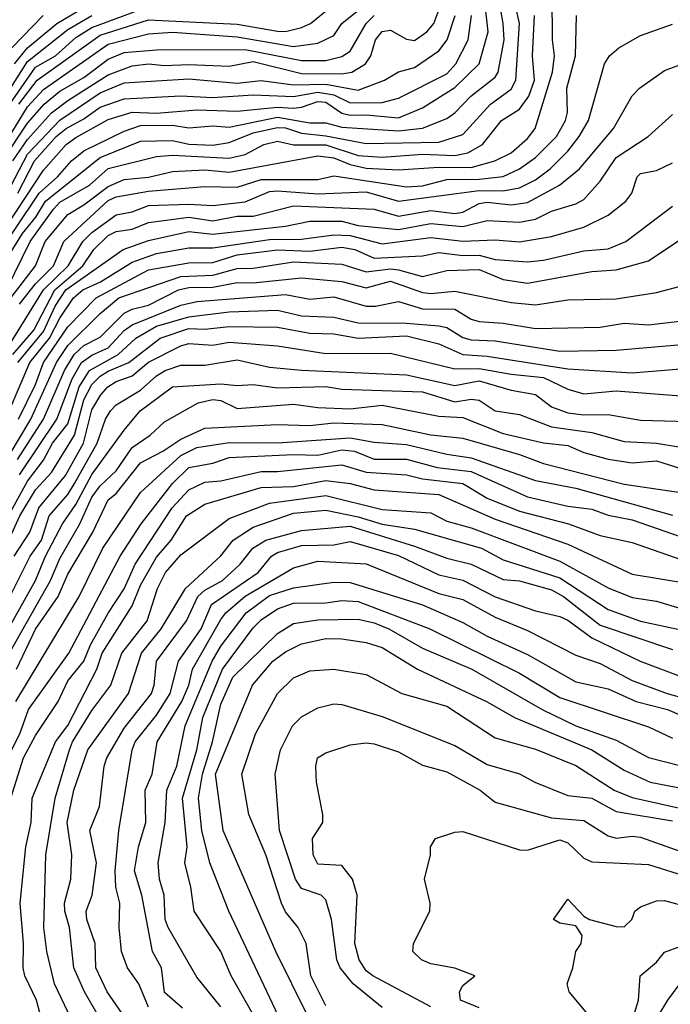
# Model space of a CAD drawing. Header units: metres. Extents: x -51132 to -49532, y -231222 to -229437.
# Tile 90 of 256: x -50653 to -50613, y -231029 to -230968. Entities that reach past the tile are written whole.
import ezdxf

# ---------------------------------------------------------------- set-up
doc = ezdxf.new("R2010")
doc.units = ezdxf.units.M
for name, color, linetype in [('CONTOUR_HALF', 8, 'Continuous'), ('CONTOUR_INDEX', 1, 'Continuous'), ('CONTOUR_INTER', 3, 'Continuous')]:
    doc.layers.add(name, color=color, linetype=linetype)

msp = doc.modelspace()

# ---------------------------------------------------------------- linework, layer by layer
at = {"layer": 'CONTOUR_HALF'}
for points, elevation in [([(-50654.881, -230983.259), (-50651.853, -230978.759), (-50650.717, -230977.759), (-50649.857, -230976.759), (-50649.08, -230976.147), (-50646.58, -230974.925), (-50645.58, -230974.577), (-50643.58, -230974.551), (-50642.58, -230974.709), (-50641.08, -230974.593), (-50640.08, -230974.671), (-50637.08, -230974.057), (-50635.08, -230974.399), (-50634.08, -230974.415), (-50633.08, -230974.668), (-50629.58, -230974.897), (-50628.08, -230974.741), (-50626.58, -230974.139), (-50626.08, -230973.788), (-50625.093, -230972.759), (-50623.58, -230971.576), (-50623.401, -230971.259), (-50623.03, -230969.259), (-50623.076, -230968.259), (-50623.53, -230965.759)], 33.5), ([(-50653.997, -230975.759), (-50652.58, -230973.412), (-50651.58, -230972.339), (-50647.58, -230969.524), (-50645.08, -230968.895), (-50643.58, -230968.796), (-50639.58, -230969.085), (-50636.08, -230969.668), (-50634.58, -230969.473), (-50633.58, -230968.997), (-50633.08, -230968.255), (-50631.08, -230966.62)], 30.5), ([(-50653.377, -230970.759), (-50652.58, -230969.765), (-50650.753, -230968.259), (-50648.58, -230966.967)], 28.5), ([(-50653.672, -230973.259), (-50652.08, -230970.95), (-50650.849, -230970.259), (-50649.58, -230969.129), (-50648.58, -230968.501), (-50645.58, -230967.378)], 29.5), ([(-50653.494, -230976.759), (-50652.58, -230975.447), (-50651.08, -230973.789), (-50650.08, -230973.024), (-50647.58, -230971.431), (-50646.08, -230970.881), (-50645.08, -230970.749), (-50644.08, -230970.861), (-50642.58, -230970.783), (-50640.08, -230970.902), (-50638.58, -230970.611), (-50635.58, -230971.34), (-50633.08, -230971.369), (-50632.475, -230971.259), (-50631.624, -230970.759), (-50631.298, -230970.259), (-50631.009, -230969.259), (-50630.58, -230968.758), (-50630.08, -230968.662), (-50629.08, -230969.213), (-50628.58, -230969.303), (-50627.828, -230968.759), (-50627.391, -230968.259), (-50627.015, -230967.259)], 31.5), ([(-50653.879, -230984.759), (-50652.414, -230981.759), (-50650.971, -230979.759), (-50650.58, -230979.327), (-50648.737, -230978.259), (-50647.58, -230977.232), (-50644.58, -230976.488), (-50643.58, -230976.41), (-50640.08, -230976.586), (-50639.08, -230976.374), (-50637.919, -230975.759), (-50637.08, -230975.546), (-50636.08, -230975.775), (-50634.08, -230975.765), (-50632.08, -230976.426), (-50630.58, -230976.528), (-50628.08, -230976.342), (-50626.08, -230976.423), (-50625.286, -230976.259), (-50624.367, -230975.759), (-50623.19, -230974.259), (-50622.08, -230973.562), (-50621.493, -230972.759), (-50621.146, -230971.759), (-50621.264, -230970.259), (-50621.152, -230967.759)], 34.5), ([(-50653.171, -230978.759), (-50652.151, -230976.759), (-50650.793, -230975.259), (-50650.173, -230974.759), (-50649.08, -230974.162), (-50648.08, -230973.429), (-50646.58, -230972.921), (-50643.08, -230972.724), (-50641.08, -230972.831), (-50638.58, -230972.676), (-50636.08, -230972.771), (-50634.58, -230972.507), (-50633.58, -230972.664), (-50632.58, -230973.159), (-50630.58, -230973.142), (-50629.58, -230972.886), (-50626.58, -230971.368), (-50626.028, -230970.759), (-50625.263, -230969.259), (-50625.059, -230967.759)], 32.5), ([(-50653.08, -230985.645), (-50652.08, -230984.387), (-50650.954, -230983.259), (-50650.323, -230981.759), (-50647.58, -230979.218), (-50647.08, -230979.002), (-50645.08, -230978.647), (-50641.58, -230978.344), (-50639.58, -230978.39), (-50638.08, -230977.925), (-50634.58, -230977.918), (-50633.58, -230977.697), (-50629.08, -230978.37), (-50628.08, -230978.303), (-50626.58, -230977.926), (-50624.58, -230977.905), (-50623.08, -230977.731), (-50622.08, -230977.255), (-50621.08, -230976.561), (-50619.772, -230975.259), (-50619.223, -230974.259), (-50619.088, -230973.759), (-50619.136, -230972.259), (-50618.592, -230970.259), (-50618.541, -230967.759)], 35.5), ([(-50653.477, -230988.759), (-50652.19, -230987.259), (-50650.875, -230984.759), (-50649.152, -230983.259), (-50648.467, -230982.259), (-50647.58, -230981.392), (-50647.08, -230981.136), (-50646.08, -230980.99), (-50645.08, -230980.584), (-50642.58, -230980.257), (-50641.08, -230980.484), (-50639.58, -230980.184), (-50638.58, -230980.18), (-50636.08, -230979.556), (-50631.08, -230979.757), (-50629.58, -230980.2), (-50627.58, -230979.842), (-50626.08, -230980.032), (-50625.58, -230979.94), (-50624.58, -230979.406), (-50624.08, -230979.324), (-50622.58, -230979.484), (-50621.58, -230979.352), (-50619.599, -230978.259), (-50618.358, -230977.259), (-50616.236, -230974.759), (-50615.08, -230972.724), (-50614.627, -230972.259), (-50613.08, -230971.167), (-50611.08, -230970.415)], 36.5), ([(-50654.38, -230993.759), (-50652.433, -230989.259), (-50651.218, -230987.759), (-50650.58, -230986.516), (-50649.731, -230985.259), (-50649.139, -230984.759), (-50648.046, -230984.259), (-50646.08, -230983.046), (-50644.58, -230982.493), (-50642.58, -230982.156), (-50641.08, -230982.157), (-50637.58, -230981.629), (-50635.58, -230981.611), (-50633.58, -230981.347), (-50632.58, -230981.396), (-50630.58, -230981.906), (-50627.58, -230981.517), (-50625.58, -230981.739), (-50623.58, -230981.648), (-50622.08, -230981.789), (-50620.08, -230981.448), (-50618.08, -230980.871), (-50616.58, -230980.127), (-50615.49, -230979.259), (-50615.113, -230978.759), (-50614.783, -230977.759), (-50614.58, -230977.554), (-50613.58, -230977.367), (-50612.58, -230976.877)], 37.5), ([(-50655.08, -230997.272), (-50652.36, -230992.759), (-50650.781, -230989.259), (-50650.08, -230988.201), (-50648.08, -230986.229), (-50646.922, -230985.259), (-50643.08, -230983.928), (-50641.08, -230983.845), (-50639.58, -230983.423), (-50638.58, -230983.402), (-50636.08, -230983.009), (-50633.08, -230983.157), (-50631.58, -230983.635), (-50630.08, -230983.452), (-50629.58, -230983.506), (-50628.08, -230983.932), (-50626.58, -230983.565), (-50624.58, -230983.487), (-50623.08, -230984.115), (-50621.58, -230984.347), (-50617.58, -230983.614), (-50616.08, -230983.515), (-50614.08, -230982.948), (-50612.08, -230981.624)], 38.5), ([(-50653.08, -230996.224), (-50650.767, -230992.759), (-50649.814, -230990.259), (-50649.233, -230989.259), (-50648.58, -230988.801), (-50647.58, -230988.349), (-50646.58, -230987.281), (-50646.08, -230986.927), (-50643.08, -230985.697), (-50642.08, -230985.476), (-50636.58, -230985.035), (-50635.08, -230985.33), (-50633.58, -230985.189), (-50631.58, -230985.757), (-50631.007, -230985.759), (-50629.58, -230985.476), (-50628.08, -230985.922), (-50626.08, -230985.961), (-50625.08, -230986.567), (-50624.58, -230986.723), (-50623.08, -230986.817), (-50621.08, -230987.146), (-50617.08, -230987.059), (-50615.58, -230986.829), (-50614.08, -230986.916), (-50611.08, -230986.573)], 39.5), ([(-50655.08, -231003.169), (-50653.044, -230998.759), (-50652.08, -230997.137), (-50651.08, -230996.068), (-50649.654, -230993.759), (-50649.08, -230991.574), (-50648.58, -230990.621), (-50648.08, -230990.106), (-50647.58, -230989.803), (-50646.294, -230989.259), (-50644.342, -230987.759), (-50642.58, -230987.152), (-50641.58, -230987.199), (-50640.08, -230987.02), (-50637.08, -230987.071), (-50635.08, -230987.444), (-50633.58, -230987.476), (-50632.08, -230987.749), (-50629.08, -230987.602), (-50627.08, -230988.107), (-50625.58, -230988.758), (-50624.08, -230988.874), (-50619.08, -230989.639), (-50615.08, -230989.892), (-50610.58, -230989.521)], 40.5), ([(-50654.434, -231005.259), (-50652.405, -231001.259), (-50651.701, -231000.259), (-50651.226, -230998.759), (-50650.08, -230997.426), (-50649.667, -230996.759), (-50648.261, -230994.259), (-50647.734, -230992.759), (-50647.424, -230992.259), (-50647.08, -230991.878), (-50645.58, -230990.977), (-50644.58, -230990.073), (-50644.043, -230989.759), (-50643.08, -230989.421), (-50641.58, -230989.415), (-50639.58, -230989.096), (-50637.58, -230989.551), (-50635.58, -230989.741), (-50629.08, -230990.019), (-50626.08, -230990.684), (-50624.58, -230990.39), (-50622.58, -230990.967), (-50621.08, -230991.231), (-50620.08, -230992.008), (-50619.08, -230992.377), (-50618.08, -230992.507), (-50616.58, -230992.483), (-50614.58, -230992.825), (-50610.08, -230992.959)], 41.5), ([(-50654.08, -231007.945), (-50651.159, -231002.759), (-50650.58, -231001.393), (-50649.328, -230999.259), (-50648.58, -230997.602), (-50648.08, -230996.89), (-50647.08, -230995.968), (-50646.08, -230994.519), (-50644.974, -230993.759), (-50644.08, -230992.926), (-50641.99, -230991.759), (-50641.08, -230991.539), (-50640.58, -230991.619), (-50639.58, -230992.111), (-50636.08, -230991.829), (-50634.58, -230992.04), (-50632.58, -230992.121), (-50630.58, -230991.893), (-50627.08, -230992.581), (-50625.58, -230992.674), (-50623.08, -230993.662), (-50620.58, -230994.229), (-50619.08, -230994.406), (-50618.08, -230994.84), (-50616.58, -230995.245), (-50615.08, -230995.476), (-50613.58, -230995.345), (-50612.08, -230995.823)], 42.5), ([(-50653.292, -231010.259), (-50649.378, -231003.759), (-50647.904, -231000.759), (-50645.58, -230997.301), (-50643.08, -230995.026), (-50642.08, -230994.529), (-50640.08, -230994.203), (-50637.08, -230994.243), (-50632.58, -230993.929), (-50631.08, -230994.194), (-50629.08, -230994.328), (-50626.58, -230994.937), (-50625.08, -230995.16), (-50621.08, -230996.571), (-50618.58, -230997.039), (-50612.58, -230998.708)], 43.5), ([(-50653.611, -231016.259), (-50652.829, -231013.759), (-50652.08, -231012.372), (-50650.669, -231010.259), (-50650.08, -231008.986), (-50649.088, -231007.759), (-50648.67, -231006.759), (-50647.58, -231004.792), (-50646.58, -231003.277), (-50645.901, -231001.759), (-50643.611, -230998.259), (-50642.58, -230997.139), (-50641.58, -230996.677), (-50640.58, -230996.591), (-50638.08, -230996.02), (-50637.08, -230996.014), (-50633.08, -230995.592), (-50631.58, -230996.059), (-50629.08, -230996.207), (-50628.08, -230996.46), (-50625.58, -230996.758), (-50624.08, -230997.666), (-50622.08, -230998.471), (-50619.045, -230999.259), (-50617.08, -230999.968), (-50615.08, -231000.413), (-50612.08, -231001.467)], 44.5), ([(-50649.486, -231030.759), (-50650.894, -231027.759), (-50651.371, -231025.759), (-50651.557, -231024.259), (-50651.436, -231019.759), (-50650.865, -231016.259), (-50649.968, -231013.259), (-50649.786, -231012.759), (-50648.58, -231010.81), (-50647.414, -231009.259), (-50646.724, -231007.259), (-50645.167, -231005.259), (-50644.508, -231003.259), (-50644.022, -231002.259), (-50643.08, -231001.17), (-50640.08, -230998.914), (-50637.58, -230997.974), (-50634.08, -230997.504), (-50630.58, -230998.369), (-50627.58, -230998.58), (-50626.58, -230999.079), (-50625.08, -230999.491), (-50619.58, -231001.565), (-50616.58, -231003.225), (-50615.08, -231003.823), (-50613.58, -231004.042), (-50612.08, -231004.492)], 45.5), ([(-50645.542, -231031.259), (-50647.635, -231028.259), (-50648.331, -231026.759), (-50648.372, -231025.259), (-50648.906, -231023.759), (-50648.94, -231023.259), (-50648.562, -231022.259), (-50648.298, -231020.259), (-50648.717, -231018.259), (-50648.105, -231016.759), (-50647.83, -231014.259), (-50647.657, -231013.759), (-50646.58, -231011.92), (-50644.889, -231009.759), (-50644.715, -231009.259), (-50644.578, -231007.759), (-50642.724, -231005.259), (-50642.007, -231003.759), (-50641.58, -231003.358), (-50640.495, -231002.759), (-50639.398, -231001.759), (-50638.611, -231000.759), (-50637.793, -231000.259), (-50635.58, -230999.666), (-50632.58, -230999.407), (-50628.58, -231000.632), (-50626.58, -231001.374), (-50625.08, -231001.753), (-50623.08, -231002.705), (-50622.08, -231002.794), (-50620.08, -231003.337), (-50619.352, -231003.759), (-50617.08, -231005.536), (-50612.58, -231007.039)], 46.5), ([(-50642.964, -231029.259), (-50644.08, -231028.288), (-50644.263, -231026.759), (-50644.83, -231025.759), (-50645.495, -231022.259), (-50645.934, -231020.759), (-50645.703, -231019.259), (-50645.24, -231017.759), (-50645.29, -231015.759), (-50644.853, -231014.759), (-50644.545, -231012.759), (-50643.003, -231010.259), (-50642.567, -231009.259), (-50642.351, -231008.259), (-50640.58, -231005.172), (-50640.28, -231004.759), (-50639.08, -231003.725), (-50636.08, -231001.985), (-50634.58, -231001.557), (-50631.58, -231001.732), (-50627.08, -231003.576), (-50625.58, -231003.94), (-50623.58, -231005.035), (-50621.58, -231005.86), (-50618.58, -231007.387), (-50617.08, -231007.903), (-50615.08, -231008.968), (-50612.916, -231009.759), (-50610.08, -231010.549)], 47.5), ([(-50636.58, -231033.196), (-50639.95, -231027.259), (-50640.592, -231025.759), (-50642.238, -231023.259), (-50642.449, -231021.759), (-50642.825, -231020.259), (-50642.679, -231019.259), (-50642.962, -231016.259), (-50642.082, -231013.259), (-50641.715, -231011.259), (-50640.477, -231008.259), (-50638.58, -231005.704), (-50638.08, -231005.194), (-50637.08, -231004.51), (-50636.08, -231004.176), (-50634.08, -231004.147), (-50633.08, -231004.001), (-50632.08, -231004.058), (-50627.636, -231005.759), (-50622.08, -231008.498), (-50619.58, -231010.014), (-50614.08, -231011.84), (-50612.58, -231012.528)], 48.5), ([(-50635.202, -231029.759), (-50637.181, -231025.759), (-50640.449, -231018.259), (-50640.921, -231014.759), (-50638.635, -231009.259), (-50637.36, -231007.759), (-50636.58, -231007.176), (-50635.58, -231006.694), (-50634.08, -231006.367), (-50633.08, -231006.373), (-50631.58, -231006.611), (-50630.58, -231006.907), (-50628.406, -231008.259), (-50624.08, -231010.274), (-50622.377, -231011.259), (-50617.579, -231013.259), (-50615.58, -231014.509), (-50613.981, -231015.259), (-50609.58, -231016.103)], 49.5), ([(-50630.58, -231029.228), (-50632.395, -231027.759), (-50633.2, -231026.759), (-50633.407, -231026.259), (-50633.734, -231023.759), (-50634.08, -231022.555), (-50634.362, -231022.259), (-50635.58, -231021.852), (-50635.951, -231021.259), (-50636.953, -231018.259), (-50637.226, -231014.759), (-50636.881, -231013.259), (-50636.141, -231011.759), (-50635.58, -231011.212), (-50634.58, -231010.659), (-50633.58, -231010.396), (-50633.08, -231010.444), (-50630.58, -231011.181), (-50626.08, -231012.992), (-50624.08, -231014.167), (-50622.08, -231014.744), (-50621.131, -231015.259), (-50619.08, -231016.088), (-50617.58, -231016.256), (-50616.08, -231017.067), (-50612.58, -231017.646)], 50.5), ([(-50624.58, -231029.235), (-50625.722, -231028.759), (-50625.795, -231028.259), (-50625.58, -231027.864), (-50624.843, -231027.259), (-50626.08, -231026.773), (-50627.58, -231026.52), (-50628.159, -231026.259), (-50628.682, -231025.759), (-50628.637, -231025.259), (-50627.635, -231023.259), (-50627.608, -231022.759), (-50627.963, -231021.259), (-50627.597, -231019.759), (-50627.589, -231019.259), (-50627.276, -231018.759), (-50626.08, -231018.357), (-50625.58, -231018.317), (-50622.08, -231019.447), (-50621.58, -231019.482), (-50619.58, -231018.822), (-50619.08, -231019.01), (-50618.08, -231019.958), (-50617.58, -231020.195), (-50614.08, -231020.355), (-50611.58, -231021.143)], 51.5), ([(-50615.156, -231030.259), (-50614.706, -231028.759), (-50614.585, -231027.259), (-50613.58, -231026.416), (-50613.08, -231025.782), (-50612.08, -231025.424)], 52.5)]:
    msp.add_lwpolyline(points, dxfattribs=dict(at, elevation=elevation))
at = {"layer": 'CONTOUR_INDEX'}
for points, elevation in [([(-50653.58, -230985.219), (-50652.086, -230983.259), (-50651.482, -230981.759), (-50650.08, -230980.086), (-50649.08, -230979.494), (-50647.58, -230978.358), (-50646.58, -230977.908), (-50645.08, -230977.775), (-50643.58, -230977.413), (-50641.58, -230977.328), (-50640.08, -230977.454), (-50634.58, -230976.453), (-50633.58, -230976.581), (-50632.58, -230976.991), (-50631.58, -230977.213), (-50629.58, -230977.327), (-50627.08, -230977.146), (-50625.08, -230977.184), (-50623.596, -230976.759), (-50622.593, -230976.259), (-50621.58, -230975.383), (-50621.101, -230974.759), (-50620.023, -230971.259), (-50619.901, -230970.259), (-50620.03, -230969.259), (-50620.077, -230963.759)], 35), ([(-50653.11, -230973.259), (-50651.967, -230971.759), (-50648.08, -230968.981), (-50645.08, -230968.015), (-50639.58, -230968.284), (-50637.08, -230968.734), (-50636.58, -230968.738), (-50635.58, -230968.493), (-50635.037, -230968.259), (-50633.81, -230967.259)], 30), ([(-50653.764, -230998.759), (-50652.58, -230996.61), (-50651.58, -230995.299), (-50651.025, -230994.259), (-50650.08, -230993.062), (-50649.374, -230990.759), (-50648.732, -230989.759), (-50646.957, -230988.759), (-50645.861, -230987.759), (-50644.58, -230987.01), (-50642.58, -230986.427), (-50640.08, -230986.126), (-50637.08, -230986.023), (-50635.58, -230986.373), (-50633.58, -230986.442), (-50632.08, -230986.805), (-50629.08, -230986.826), (-50627.08, -230986.98), (-50626.58, -230987.09), (-50625.58, -230987.711), (-50625.08, -230987.842), (-50623.58, -230987.906), (-50619.58, -230988.563), (-50616.08, -230988.502), (-50610.58, -230988.02)], 40), ([(-50651.358, -231031.259), (-50652.024, -231028.759), (-50652.743, -231027.259), (-50652.843, -231026.759), (-50652.823, -231025.259), (-50653.041, -231022.759), (-50652.678, -231019.259), (-50652.351, -231017.759), (-50652.294, -231016.259), (-50650.834, -231012.759), (-50650.08, -231011.743), (-50648.28, -231008.259), (-50647.956, -231007.259), (-50646.08, -231004.337), (-50645.58, -231003.06), (-50644.58, -231001.319), (-50643.674, -231000.259), (-50642.723, -230998.759), (-50641.58, -230998.039), (-50638.08, -230996.993), (-50636.08, -230996.942), (-50634.08, -230996.577), (-50632.58, -230996.759), (-50631.08, -230997.15), (-50627.08, -230997.442), (-50623.58, -230998.961), (-50619.08, -231000.514), (-50615.08, -231002.366), (-50611.58, -231002.94)], 45), ([(-50634.08, -231029.121), (-50635.018, -231027.259), (-50635.292, -231025.259), (-50635.791, -231024.259), (-50636.58, -231023.284), (-50636.834, -231022.759), (-50637.804, -231019.759), (-50638.859, -231017.259), (-50639.281, -231014.759), (-50638.447, -231012.259), (-50637.08, -231009.764), (-50636.08, -231008.799), (-50635.08, -231008.369), (-50633.58, -231008.254), (-50631.58, -231008.596), (-50629.376, -231009.759), (-50626.58, -231010.544), (-50623.58, -231012.502), (-50621.08, -231013.221), (-50618.58, -231014.221), (-50616.205, -231015.759), (-50615.08, -231016.211), (-50611.58, -231016.987)], 50)]:
    msp.add_lwpolyline(points, dxfattribs=dict(at, elevation=elevation))
at = {"layer": 'CONTOUR_INTER'}
for points, elevation in [([(-50655.501, -230983.259), (-50651.58, -230977.344), (-50650.189, -230975.759), (-50649.58, -230975.313), (-50647.58, -230974.209), (-50646.08, -230973.756), (-50644.58, -230973.808), (-50642.08, -230973.599), (-50639.58, -230973.685), (-50637.08, -230973.444), (-50636.08, -230973.493), (-50635.58, -230973.444), (-50634.58, -230973.081), (-50634.08, -230973.127), (-50633.08, -230973.813), (-50632.58, -230973.931), (-50631.58, -230973.904), (-50629.58, -230974.1), (-50628.08, -230973.48), (-50626.08, -230972.213), (-50624.581, -230970.759), (-50624.006, -230968.759), (-50624.41, -230965.259)], 33), ([(-50654.118, -230983.259), (-50652.89, -230981.259), (-50652.065, -230980.259), (-50651.462, -230979.259), (-50648.08, -230976.551), (-50645.58, -230975.547), (-50643.58, -230975.498), (-50642.58, -230975.739), (-50641.08, -230975.791), (-50640.08, -230975.632), (-50638.58, -230975.033), (-50637.08, -230974.689), (-50636.58, -230974.724), (-50635.58, -230975.057), (-50634.08, -230975.209), (-50631.58, -230975.696), (-50627.08, -230975.596), (-50625.58, -230975.124), (-50623.867, -230973.259), (-50622.58, -230972.327), (-50622.295, -230971.759), (-50622.079, -230968.259), (-50622.742, -230965.259)], 34), ([(-50654.244, -230973.259), (-50652.58, -230970.614), (-50650.08, -230968.633), (-50648.58, -230967.75)], 29), ([(-50654.136, -230976.759), (-50652.58, -230974.428), (-50651.539, -230973.259), (-50650.58, -230972.439), (-50649.08, -230971.603), (-50647.58, -230970.454), (-50646.58, -230970.049), (-50644.58, -230969.894), (-50639.08, -230969.858), (-50635.58, -230970.547), (-50634.08, -230970.543), (-50633.08, -230970.287), (-50632.58, -230969.965), (-50631.586, -230968.259), (-50631.08, -230967.766)], 31), ([(-50653.847, -230978.759), (-50652.58, -230976.351), (-50650.58, -230974.232), (-50648.08, -230972.555), (-50646.58, -230971.926), (-50642.58, -230971.684), (-50639.58, -230971.939), (-50638.08, -230971.779), (-50636.08, -230972.05), (-50634.08, -230972.004), (-50632.08, -230972.374), (-50630.442, -230971.759), (-50629.58, -230971.244), (-50628.58, -230970.984), (-50627.08, -230969.953), (-50626.55, -230969.259), (-50626.052, -230967.759)], 32), ([(-50653.543, -230969.759), (-50651.61, -230967.759)], 28), ([(-50655.009, -230990.259), (-50651.575, -230984.759), (-50650.051, -230983.259), (-50649.143, -230981.759), (-50648.58, -230981.194), (-50647.08, -230980.103), (-50646.08, -230979.913), (-50645.08, -230979.534), (-50642.58, -230979.447), (-50641.08, -230979.524), (-50639.08, -230979.292), (-50637.58, -230978.654), (-50637.08, -230978.615), (-50634.58, -230978.808), (-50631.58, -230978.681), (-50629.58, -230979.252), (-50624.58, -230978.605), (-50623.08, -230978.623), (-50622.08, -230978.431), (-50621.08, -230977.931), (-50620.176, -230977.259), (-50619.08, -230976.169), (-50618.372, -230975.259), (-50617.805, -230974.259), (-50616.808, -230970.759), (-50616.495, -230970.259), (-50615.911, -230969.759), (-50614.58, -230968.995), (-50612.58, -230968.288)], 36), ([(-50653.181, -230989.259), (-50651.58, -230987.345), (-50650.851, -230985.759), (-50650.197, -230984.759), (-50646.654, -230982.259), (-50645.08, -230981.707), (-50642.58, -230981.133), (-50641.08, -230981.314), (-50636.58, -230980.817), (-50635.08, -230980.494), (-50633.08, -230980.498), (-50632.08, -230980.778), (-50629.58, -230981.011), (-50627.58, -230980.652), (-50625.58, -230980.84), (-50624.08, -230980.458), (-50622.08, -230980.554), (-50621.08, -230980.373), (-50620.08, -230979.874), (-50618.58, -230979.431), (-50618.08, -230979.164), (-50617.08, -230978.021), (-50616.08, -230976.553), (-50614.089, -230975.259), (-50612.58, -230973.888)], 37), ([(-50653.129, -230992.759), (-50652.08, -230990.622), (-50651.587, -230989.259), (-50650.08, -230987.049), (-50648.312, -230985.259), (-50645.08, -230983.514), (-50642.58, -230983.072), (-50641.08, -230983.068), (-50639.58, -230982.595), (-50637.08, -230982.275), (-50635.08, -230982.357), (-50633.08, -230982.112), (-50632.275, -230982.259), (-50631.08, -230982.792), (-50628.08, -230982.641), (-50627.08, -230982.446), (-50625.58, -230982.637), (-50624.58, -230982.603), (-50623.58, -230982.87), (-50621.58, -230983.009), (-50620.58, -230982.926), (-50618.08, -230982.33), (-50616.58, -230982.215), (-50615.484, -230981.759), (-50612.58, -230979.574)], 38), ([(-50653.204, -230995.259), (-50651.59, -230992.759), (-50650.286, -230989.759), (-50649.685, -230988.759), (-50649.08, -230988.204), (-50648.08, -230987.678), (-50646.58, -230986.21), (-50646.08, -230985.948), (-50645.08, -230985.707), (-50643.219, -230984.759), (-50642.58, -230984.605), (-50641.08, -230984.586), (-50639.58, -230984.307), (-50638.58, -230984.321), (-50635.58, -230984.003), (-50633.08, -230984.233), (-50631.58, -230984.638), (-50630.08, -230984.21), (-50628.08, -230984.91), (-50627.58, -230984.976), (-50626.08, -230984.835), (-50622.58, -230985.541), (-50621.08, -230985.692), (-50619.08, -230985.368), (-50616.08, -230985.317), (-50613.58, -230984.925), (-50611.08, -230984.264)], 39), ([(-50653.41, -231001.259), (-50652.427, -230999.759), (-50651.883, -230998.259), (-50650.225, -230996.259), (-50649.113, -230994.259), (-50648.58, -230992.187), (-50648.025, -230991.259), (-50647.6, -230990.759), (-50647.08, -230990.428), (-50646.08, -230990.092), (-50645.08, -230989.228), (-50643.08, -230988.216), (-50642.58, -230988.076), (-50641.08, -230988.173), (-50640.08, -230987.996), (-50637.08, -230988.219), (-50634.08, -230988.699), (-50630.08, -230988.677), (-50626.08, -230989.64), (-50624.58, -230989.63), (-50622.58, -230989.989), (-50620.58, -230990.179), (-50619.08, -230990.9), (-50618.08, -230991.206), (-50616.08, -230991.02), (-50612.08, -230991.329)], 41), ([(-50654.626, -231007.259), (-50652.074, -231002.759), (-50651.46, -231001.259), (-50650.413, -230999.259), (-50649.58, -230998.053), (-50648.58, -230996.197), (-50646.58, -230993.444), (-50645.589, -230992.259), (-50643.58, -230990.758), (-50640.58, -230990.579), (-50639.58, -230990.689), (-50638.58, -230990.625), (-50637.08, -230990.821), (-50634.08, -230990.735), (-50633.08, -230990.901), (-50628.08, -230991.079), (-50626.08, -230991.697), (-50625.08, -230991.535), (-50624.58, -230991.586), (-50623.58, -230992.258), (-50622.08, -230992.482), (-50620.08, -230993.245), (-50617.58, -230993.586), (-50615.58, -230994.16), (-50613.58, -230994.262), (-50612.08, -230994.504)], 42), ([(-50653.258, -231008.259), (-50652.08, -231005.78), (-50650.685, -231003.759), (-50650.08, -231002.38), (-50648.525, -230999.759), (-50647.584, -230997.759), (-50647.08, -230997.376), (-50645.58, -230995.467), (-50644.193, -230994.759), (-50643.08, -230994.004), (-50641.58, -230993.321), (-50637.08, -230993.108), (-50635.08, -230993.169), (-50633.58, -230992.993), (-50630.58, -230993.09), (-50627.58, -230993.739), (-50625.58, -230993.95), (-50622.08, -230994.961), (-50620.58, -230995.514), (-50615.58, -230996.788), (-50611.08, -230997.446)], 43), ([(-50654.609, -231015.259), (-50653.049, -231012.259), (-50652.516, -231010.759), (-50650.016, -231007.259), (-50646.832, -231001.259), (-50645.533, -230999.259), (-50643.58, -230996.76), (-50642.58, -230995.757), (-50641.08, -230995.491), (-50640.08, -230995.149), (-50636.08, -230994.948), (-50634.58, -230994.996), (-50633.08, -230994.671), (-50632.311, -230994.759), (-50631.08, -230995.241), (-50629.08, -230995.255), (-50627.188, -230995.759), (-50625.08, -230996.001), (-50621.58, -230997.583), (-50619.08, -230998.16), (-50617.58, -230998.334), (-50616.58, -230998.718), (-50615.08, -230999.011), (-50611.58, -231000.229)], 44), ([(-50647.013, -231031.759), (-50649.033, -231028.259), (-50649.7, -231026.759), (-50649.964, -231024.259), (-50650.269, -231023.259), (-50650.273, -231022.759), (-50649.889, -231021.259), (-50649.821, -231019.759), (-50650.113, -231017.759), (-50649.705, -231015.759), (-50648.842, -231013.259), (-50646.305, -231009.759), (-50645.499, -231007.259), (-50644.296, -231005.759), (-50642.779, -231003.259), (-50640.58, -231001.23), (-50639.834, -231000.259), (-50638.58, -230999.453), (-50636.08, -230998.588), (-50634.08, -230998.401), (-50632.08, -230998.812), (-50630.58, -230999.273), (-50628.58, -230999.588), (-50624.43, -231000.759), (-50623.08, -231001.492), (-50619.58, -231002.603), (-50616.58, -231004.563), (-50614.58, -231005.276), (-50609.08, -231006.452)], 46), ([(-50645.08, -231029.19), (-50645.668, -231027.759), (-50646.367, -231026.759), (-50646.739, -231025.759), (-50646.889, -231024.259), (-50646.851, -231022.759), (-50647.093, -231021.759), (-50647.14, -231020.759), (-50646.908, -231018.259), (-50646.094, -231013.259), (-50645.901, -231012.759), (-50644.58, -231011.115), (-50643.732, -231009.759), (-50643.224, -231007.759), (-50641.808, -231005.759), (-50641.166, -231004.259), (-50638.273, -231002.259), (-50637.456, -231001.259), (-50637.08, -231001.026), (-50635.58, -231000.589), (-50633.58, -231000.558), (-50632.58, -231000.35), (-50629.58, -231001.225), (-50627.08, -231002.42), (-50625.58, -231002.743), (-50623.58, -231003.782), (-50621.08, -231004.637), (-50619.58, -231005.003), (-50619.08, -231005.215), (-50617.58, -231006.322), (-50614.601, -231007.759), (-50612.08, -231008.72)], 47), ([(-50640.58, -231029.171), (-50642.08, -231027.335), (-50643.857, -231024.259), (-50644.038, -231023.759), (-50644.1, -231022.259), (-50644.402, -231021.259), (-50644.476, -231020.259), (-50644.031, -231017.759), (-50643.931, -231015.759), (-50643.308, -231014.259), (-50642.798, -231011.759), (-50641.132, -231007.759), (-50640.58, -231006.835), (-50639.018, -231004.759), (-50637.58, -231003.684), (-50636.08, -231003.22), (-50633.58, -231002.864), (-50632.58, -231002.886), (-50628.08, -231004.272), (-50625.58, -231005.361), (-50624.08, -231006.214), (-50621.58, -231007.349), (-50618.58, -231009.041), (-50616.58, -231009.473), (-50614.836, -231010.259), (-50612.907, -231010.759), (-50611.08, -231011.541)], 48), ([(-50637.022, -231029.759), (-50640.09, -231023.259), (-50641.276, -231020.259), (-50641.767, -231018.259), (-50641.98, -231016.259), (-50641.731, -231014.759), (-50641.099, -231012.759), (-50640.58, -231010.435), (-50639.848, -231008.759), (-50637.08, -231006.051), (-50636.08, -231005.431), (-50634.58, -231005.195), (-50632.08, -231005.156), (-50631.08, -231005.383), (-50630.178, -231005.759), (-50628.08, -231006.947), (-50625.031, -231008.259), (-50620.677, -231010.759), (-50618.58, -231011.76), (-50616.08, -231012.656), (-50614.08, -231013.725), (-50611.08, -231014.5)], 49), ([(-50627.58, -231029.188), (-50631.17, -231027.259), (-50631.58, -231026.952), (-50632.022, -231026.259), (-50632.283, -231025.259), (-50632.129, -231022.259), (-50632.418, -231021.259), (-50633.08, -231020.418), (-50634.58, -231020.347), (-50634.869, -231019.759), (-50634.913, -231018.759), (-50634.271, -231017.759), (-50634.264, -231017.259), (-50634.657, -231015.259), (-50634.706, -231014.259), (-50634.597, -231013.759), (-50634.08, -231013.45), (-50632.58, -231012.952), (-50631.58, -231012.824), (-50631.08, -231012.894), (-50629.58, -231013.375), (-50628.08, -231014.201), (-50626.58, -231014.61), (-50624.52, -231015.759), (-50623.58, -231016.491), (-50620.08, -231017.461), (-50618.08, -231017.628), (-50616.58, -231018.586), (-50616.08, -231018.722), (-50615.08, -231018.6), (-50614.58, -231018.674), (-50612.08, -231019.557)], 51), ([(-50617.733, -231029.759), (-50618.999, -231028.259), (-50619.115, -231027.759), (-50618.762, -231026.759), (-50618.584, -231025.759), (-50618.251, -231025.259), (-50618.198, -231024.759), (-50618.58, -231024.156), (-50619.58, -231023.986), (-50619.956, -231023.759), (-50619.08, -231022.517), (-50618.08, -231023.563), (-50617.729, -231023.759), (-50616.08, -231024.194), (-50615.58, -231024.215), (-50615.118, -231023.759), (-50614.93, -231023.259), (-50614.58, -231022.976), (-50613.58, -231022.62), (-50613.08, -231022.596), (-50611.58, -231023.011)], 52), ([(-50614.078, -231030.759), (-50612.88, -231028.759), (-50611.767, -231027.259)], 53)]:
    msp.add_lwpolyline(points, dxfattribs=dict(at, elevation=elevation))

doc.saveas('drawing.dxf')
